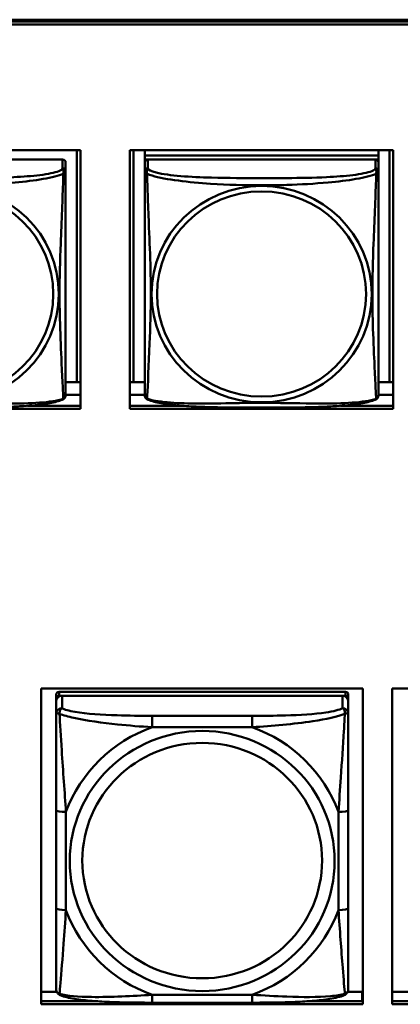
# Model space of a CAD drawing. Header units: inches. Extents: x 0.8 to 75.7, y -7.8 to 49.3.
# Tile 203 of 256: x 48.8 to 49.6, y 19.5 to 21.5. Entities that reach past the tile are written whole.
import ezdxf

# ---------------------------------------------------------------- set-up
doc = ezdxf.new("R2010")
doc.units = ezdxf.units.IN
doc.header["$MEASUREMENT"] = 0
doc.layers.add('Visible Edges(ROSSANSI)', color=7, linetype='Continuous', lineweight=50)
doc.layers.add('Visible Tangent Edges(ROSSANSI)', color=7, linetype='Continuous', lineweight=50)

msp = doc.modelspace()

# ---------------------------------------------------------------- linework, layer by layer
at = {"layer": 'Visible Edges(ROSSANSI)'}
for p, q in [((33.0242, 21.5222), (56.0803, 21.5222)), ((33.0242, 21.5184), (56.0803, 21.5184)), ((56.0803, 21.5184), (33.0242, 21.5184)), ((56.0803, 21.5123), (33.0242, 21.5123)), ((48.3883, 21.258), (48.9208, 21.258)), ((48.9134, 21.258), (48.9134, 20.7889)), ((48.9208, 21.258), (48.9208, 20.7353)), ((49.0209, 20.7353), (49.0209, 21.258)), ((49.0209, 21.258), (49.5533, 21.258)), ((49.0282, 20.7889), (49.0282, 21.258)), ((49.0509, 21.258), (49.0509, 21.2476)), ((49.5233, 21.2476), (49.0509, 21.2476)), ((49.0509, 21.2476), (49.0509, 21.2394)), ((49.0509, 21.2476), (49.5233, 21.2476)), ((49.0509, 21.2476), (49.0509, 21.2476)), ((49.5233, 21.258), (49.5233, 21.2476)), ((49.5233, 21.2476), (49.5233, 21.2394)), ((49.5233, 21.2476), (49.5233, 21.2476)), ((49.5459, 21.258), (49.5459, 20.7889)), ((49.5533, 21.258), (49.5533, 20.7353)), ((48.8848, 21.2394), (48.4242, 21.2394)), ((48.8908, 21.2159), (48.8908, 21.2336)), ((49.0509, 21.2337), (49.0509, 21.2394)), ((49.0509, 21.2394), (49.0567, 21.2394)), ((49.0509, 21.2336), (49.0509, 21.2159)), ((49.5174, 21.2394), (49.0568, 21.2394)), ((49.5175, 21.2394), (49.5233, 21.2394)), ((49.5233, 21.2394), (49.5233, 21.2336)), ((49.5233, 21.2159), (49.5233, 21.2336)), ((48.9134, 20.7889), (48.8908, 20.7889)), ((48.9134, 20.7889), (48.9208, 20.7892)), ((49.0282, 20.7889), (49.0209, 20.7892)), ((49.0509, 20.7889), (49.0282, 20.7889)), ((49.5459, 20.7889), (49.5233, 20.7889)), ((49.5459, 20.7889), (49.5533, 20.7892)), ((48.9208, 20.7632), (48.8908, 20.7632)), ((49.0509, 20.7632), (49.0209, 20.7632)), ((49.5533, 20.7632), (49.5233, 20.7632)), ((48.9208, 20.7353), (48.3883, 20.7353)), ((48.814, 20.7413), (48.9208, 20.7413)), ((49.0209, 20.7413), (49.1276, 20.7413)), ((49.5533, 20.7353), (49.0209, 20.7353)), ((49.4465, 20.7413), (49.5533, 20.7413)), ((48.8414, 19.531), (48.8414, 20.1697)), ((48.8414, 20.1697), (49.492, 20.1697)), ((48.8717, 20.1572), (48.8717, 20.149)), ((49.4564, 20.163), (48.8776, 20.163)), ((48.8776, 20.1548), (49.4564, 20.1548)), ((49.4505, 20.1548), (48.8835, 20.1548)), ((49.4623, 20.149), (49.4623, 20.1572)), ((49.492, 20.1697), (49.492, 19.531)), ((49.5514, 19.531), (49.5514, 20.1697)), ((49.5514, 20.1697), (50.202, 20.1697)), ((48.8717, 20.1432), (48.8717, 20.149)), ((48.8717, 20.1432), (48.8717, 20.1183)), ((49.4623, 20.149), (49.4623, 20.1432)), ((49.4623, 20.1183), (49.4623, 20.1432)), ((48.8717, 19.9238), (48.8717, 19.7252)), ((49.4623, 19.7252), (49.4623, 19.9238)), ((48.8414, 19.5559), (48.873, 19.5559)), ((49.461, 19.5559), (49.4902, 19.5559)), ((49.4902, 19.5559), (49.4902, 19.5371)), ((49.5514, 19.5559), (49.583, 19.5559)), ((48.8414, 19.5371), (48.9557, 19.5371)), ((49.2682, 19.5343), (49.0659, 19.5343)), ((49.3784, 19.5371), (49.492, 19.5371)), ((49.492, 19.548), (49.4902, 19.548)), ((49.5514, 19.5371), (49.6657, 19.5371)), ((49.492, 19.531), (48.8414, 19.531)), ((50.202, 19.531), (49.5514, 19.531))]:
    msp.add_line(p, q, dxfattribs=at)
for centre, start, end in [((48.877, 20.763), 350.8504, 360), ((49.0646, 20.763), 180, 189.1496), ((49.5095, 20.763), 350.8504, 360)]:
    msp.add_arc(centre, 0.0138, start, end, dxfattribs=at)
for centre, major_axis, start_param, end_param in [((48.8848, 21.2336), (0.00591, 0), 0, 1.570796), ((49.0568, 21.2336), (-0.00591, 0), 4.712389, 6.283185), ((49.5174, 21.2336), (0.00591, 0), 0, 1.570796), ((48.8776, 20.1572), (-0.00591, 0), 4.712389, 6.283185), ((48.8835, 20.1432), (-0.0118, 0), 4.712389, 6.283185), ((48.8776, 20.149), (-0.00591, 0), 4.712389, 6.283185), ((49.4505, 20.1432), (0.0118, 0), 0, 1.570796), ((49.4564, 20.1572), (0.00591, 0), 0, 1.570796), ((49.4564, 20.149), (0.00591, 0), 0, 1.570796)]:
    msp.add_ellipse(centre, major_axis=major_axis, ratio=0.981793, start_param=start_param, end_param=end_param, dxfattribs=at)
for points, knots in [([(48.8908, 20.763), (48.8908, 20.763), (48.8908, 20.7638), (48.8908, 20.7655), (48.8908, 20.7702), (48.8908, 20.7811), (48.8908, 20.7949), (48.8908, 20.8088), (48.8908, 20.8253), (48.8908, 20.8427), (48.8908, 20.8674), (48.8908, 20.8938), (48.8908, 20.9202), (48.8908, 20.9366), (48.8908, 20.9532), (48.8908, 20.9698), (48.8908, 21.0031), (48.8908, 21.0364), (48.8908, 21.0703), (48.8908, 21.1126), (48.8908, 21.1585), (48.8908, 21.19), (48.8908, 21.2025), (48.8908, 21.2118), (48.8908, 21.2159)], [0.352862, 0.352862, 0.352862, 0.352862, 0.404774, 0.404774, 0.404774, 0.550532, 0.550532, 0.550532, 0.69629, 0.69629, 0.69629, 0.902598, 0.902598, 0.902598, 1.03154, 1.03154, 1.03154, 1.289425, 1.289425, 1.289425, 1.610774, 1.610774, 1.610774, 1.73735, 1.73735, 1.73735, 1.73735]), ([(49.0509, 21.2159), (49.0509, 21.2134), (49.0509, 21.2087), (49.0509, 21.2026), (49.0509, 21.1914), (49.0509, 21.175), (49.0509, 21.1571), (49.0509, 21.1393), (49.0509, 21.1201), (49.0509, 21.1009), (49.0509, 21.0738), (49.0509, 21.0466), (49.0509, 21.0198), (49.0509, 21.0031), (49.0509, 20.9865), (49.0509, 20.9698), (49.0509, 20.9366), (49.0509, 20.9034), (49.0509, 20.8712), (49.0509, 20.831), (49.0509, 20.7906), (49.0509, 20.772), (49.0509, 20.7662), (49.0509, 20.763), (49.0509, 20.763)], [0.325731, 0.325731, 0.325731, 0.325731, 0.404774, 0.404774, 0.404774, 0.550532, 0.550532, 0.550532, 0.69629, 0.69629, 0.69629, 0.902598, 0.902598, 0.902598, 1.03154, 1.03154, 1.03154, 1.289425, 1.289425, 1.289425, 1.610774, 1.610774, 1.610774, 1.710218, 1.710218, 1.710218, 1.710218]), ([(49.5233, 20.763), (49.5233, 20.763), (49.5233, 20.7638), (49.5233, 20.7655), (49.5233, 20.7702), (49.5233, 20.7811), (49.5233, 20.7949), (49.5233, 20.8088), (49.5233, 20.8253), (49.5233, 20.8427), (49.5233, 20.8674), (49.5233, 20.8938), (49.5233, 20.9202), (49.5233, 20.9366), (49.5233, 20.9532), (49.5233, 20.9698), (49.5233, 21.0031), (49.5233, 21.0364), (49.5233, 21.0703), (49.5233, 21.1126), (49.5233, 21.1585), (49.5233, 21.19), (49.5233, 21.2025), (49.5233, 21.2118), (49.5233, 21.2159)], [0.352862, 0.352862, 0.352862, 0.352862, 0.404774, 0.404774, 0.404774, 0.550532, 0.550532, 0.550532, 0.69629, 0.69629, 0.69629, 0.902598, 0.902598, 0.902598, 1.03154, 1.03154, 1.03154, 1.289425, 1.289425, 1.289425, 1.610774, 1.610774, 1.610774, 1.73735, 1.73735, 1.73735, 1.73735]), ([(48.8866, 20.7549), (48.8832, 20.7531), (48.8797, 20.7518), (48.8717, 20.7494), (48.8672, 20.7483), (48.8577, 20.7464), (48.8527, 20.7456), (48.8416, 20.744), (48.8354, 20.7433), (48.8215, 20.7419), (48.8137, 20.7413), (48.7959, 20.7401), (48.7857, 20.7396), (48.7608, 20.7386), (48.746, 20.7383), (48.7144, 20.7378), (48.6973, 20.7378), (48.6633, 20.7377), (48.6464, 20.7377), (48.6124, 20.7378), (48.5953, 20.7378), (48.5613, 20.7383), (48.5442, 20.7387), (48.5139, 20.74), (48.5008, 20.7408), (48.4798, 20.7426), (48.4718, 20.7435), (48.4582, 20.7453), (48.4524, 20.7462), (48.4424, 20.7482), (48.438, 20.7493), (48.4297, 20.7517), (48.426, 20.753), (48.4225, 20.7549)], [-1.678204, -1.678204, -1.678204, -1.678204, -1.629815, -1.629815, -1.580861, -1.580861, -1.532583, -1.532583, -1.479316, -1.479316, -1.416961, -1.416961, -1.337799, -1.337799, -1.226353, -1.226353, -1.09702, -1.09702, -0.967687, -0.967687, -0.838354, -0.838354, -0.709022, -0.709022, -0.60577, -0.60577, -0.53827, -0.53827, -0.483941, -0.483941, -0.435529, -0.435529, -0.384876, -0.384876, -0.384876, -0.384876]), ([(48.8866, 20.7549), (48.8871, 20.7552), (48.8876, 20.7555), (48.8885, 20.7563), (48.8889, 20.7568), (48.8895, 20.7577), (48.8898, 20.7581), (48.8901, 20.759), (48.8903, 20.7594), (48.8905, 20.7601), (48.8905, 20.7604), (48.8906, 20.7608)], [0.02273771, 0.02273771, 0.02273771, 0.02273771, 0.02954865, 0.02954865, 0.03635958, 0.03635958, 0.04317052, 0.04317052, 0.04998146, 0.04998146, 0.0567924, 0.0567924, 0.0567924, 0.0567924]), ([(49.055, 20.7549), (49.0545, 20.7552), (49.054, 20.7555), (49.0531, 20.7563), (49.0527, 20.7568), (49.0521, 20.7577), (49.0518, 20.7581), (49.0515, 20.759), (49.0514, 20.7594), (49.0512, 20.7601), (49.0511, 20.7604), (49.051, 20.7608)], [0.02273771, 0.02273771, 0.02273771, 0.02273771, 0.02954865, 0.02954865, 0.03635958, 0.03635958, 0.04317052, 0.04317052, 0.04998146, 0.04998146, 0.0567924, 0.0567924, 0.0567924, 0.0567924]), ([(49.5191, 20.7549), (49.5157, 20.7531), (49.5122, 20.7518), (49.5042, 20.7494), (49.4998, 20.7483), (49.4903, 20.7464), (49.4853, 20.7456), (49.4741, 20.744), (49.4679, 20.7433), (49.454, 20.7419), (49.4463, 20.7413), (49.4285, 20.7401), (49.4182, 20.7396), (49.3933, 20.7386), (49.3786, 20.7383), (49.3469, 20.7378), (49.3299, 20.7378), (49.2959, 20.7377), (49.2789, 20.7377), (49.2449, 20.7378), (49.2279, 20.7378), (49.1939, 20.7383), (49.1767, 20.7387), (49.1465, 20.74), (49.1334, 20.7408), (49.1124, 20.7426), (49.1043, 20.7435), (49.0907, 20.7453), (49.085, 20.7462), (49.0749, 20.7482), (49.0705, 20.7493), (49.0623, 20.7517), (49.0586, 20.753), (49.055, 20.7549)], [-1.678204, -1.678204, -1.678204, -1.678204, -1.629815, -1.629815, -1.580861, -1.580861, -1.532583, -1.532583, -1.479316, -1.479316, -1.416961, -1.416961, -1.337799, -1.337799, -1.226353, -1.226353, -1.09702, -1.09702, -0.967687, -0.967687, -0.838354, -0.838354, -0.709022, -0.709022, -0.60577, -0.60577, -0.53827, -0.53827, -0.483941, -0.483941, -0.435529, -0.435529, -0.384876, -0.384876, -0.384876, -0.384876]), ([(49.5191, 20.7549), (49.5197, 20.7552), (49.5202, 20.7555), (49.5211, 20.7563), (49.5215, 20.7568), (49.5221, 20.7577), (49.5223, 20.7581), (49.5227, 20.759), (49.5228, 20.7594), (49.523, 20.7601), (49.5231, 20.7604), (49.5231, 20.7608)], [0.02273771, 0.02273771, 0.02273771, 0.02273771, 0.02954865, 0.02954865, 0.03635958, 0.03635958, 0.04317052, 0.04317052, 0.04998146, 0.04998146, 0.0567924, 0.0567924, 0.0567924, 0.0567924]), ([(48.8717, 20.1183), (48.8717, 20.1092), (48.8717, 20.0939), (48.8717, 20.0768), (48.8717, 20.0504), (48.8717, 20.0201), (48.8717, 19.9907), (48.8717, 19.9682), (48.8717, 19.9458), (48.8717, 19.9238)], [-0.7968224, -0.7968224, -0.7968224, -0.7968224, -0.6514613, -0.6514613, -0.6514613, -0.427691, -0.427691, -0.427691, -0.2569517, -0.2569517, -0.2569517, -0.2569517]), ([(49.4623, 19.9238), (49.4623, 19.9471), (49.4623, 19.9708), (49.4623, 19.9945), (49.4623, 20.0256), (49.4623, 20.0579), (49.4623, 20.0847), (49.4623, 20.0986), (49.4623, 20.1106), (49.4623, 20.1183)], [0.2569537, 0.2569537, 0.2569537, 0.2569537, 0.4371919, 0.4371919, 0.4371919, 0.6739428, 0.6739428, 0.6739428, 0.7963818, 0.7963818, 0.7963818, 0.7963818]), ([(48.8717, 19.7252), (48.8717, 19.702), (48.8717, 19.6786), (48.8717, 19.6564), (48.8717, 19.6273), (48.8717, 19.599), (48.8717, 19.5801), (48.8717, 19.5704), (48.8717, 19.5635), (48.8717, 19.5617)], [0.2569537, 0.2569537, 0.2569537, 0.2569537, 0.4371919, 0.4371919, 0.4371919, 0.6739428, 0.6739428, 0.6739428, 0.7963818, 0.7963818, 0.7963818, 0.7963818]), ([(49.4623, 19.5617), (49.4623, 19.5639), (49.4623, 19.5731), (49.4623, 19.5858), (49.4623, 19.6054), (49.4623, 19.6323), (49.4623, 19.66), (49.4623, 19.6811), (49.4623, 19.7032), (49.4623, 19.7252)], [-0.7968224, -0.7968224, -0.7968224, -0.7968224, -0.6514613, -0.6514613, -0.6514613, -0.427691, -0.427691, -0.427691, -0.2569517, -0.2569517, -0.2569517, -0.2569517]), ([(48.8798, 19.5494), (48.8787, 19.5498), (48.8776, 19.5505), (48.8757, 19.552), (48.8748, 19.553), (48.8734, 19.5549), (48.8729, 19.5559), (48.8722, 19.5578), (48.872, 19.5587), (48.8718, 19.5603), (48.8717, 19.561), (48.8717, 19.5617)], [0.02510739, 0.02510739, 0.02510739, 0.02510739, 0.03073999, 0.03073999, 0.03637259, 0.03637259, 0.0420052, 0.0420052, 0.0476378, 0.0476378, 0.0532704, 0.0532704, 0.0532704, 0.0532704]), ([(49.4542, 19.5494), (49.4553, 19.5498), (49.4564, 19.5505), (49.4584, 19.552), (49.4592, 19.553), (49.4606, 19.5549), (49.4611, 19.5559), (49.4618, 19.5578), (49.462, 19.5587), (49.4622, 19.5603), (49.4623, 19.561), (49.4623, 19.5617)], [0.02510739, 0.02510739, 0.02510739, 0.02510739, 0.03073999, 0.03073999, 0.03637259, 0.03637259, 0.0420052, 0.0420052, 0.0476378, 0.0476378, 0.0532704, 0.0532704, 0.0532704, 0.0532704]), ([(49.0659, 19.5343), (49.0523, 19.5343), (49.0387, 19.5343), (49.0114, 19.5347), (48.9978, 19.535), (48.9709, 19.5361), (48.9576, 19.5368), (48.932, 19.5389), (48.9198, 19.5403), (48.8977, 19.5439), (48.8882, 19.5459), (48.8798, 19.5494)], [0.2569517, 0.2569517, 0.2569517, 0.2569517, 0.3597049, 0.3597049, 0.4624581, 0.4624581, 0.5652112, 0.5652112, 0.6679644, 0.6679644, 0.7707176, 0.7707176, 0.7707176, 0.7707176]), ([(49.4542, 19.5494), (49.4458, 19.5459), (49.4363, 19.5439), (49.4143, 19.5403), (49.4021, 19.5389), (49.3764, 19.5368), (49.3631, 19.5361), (49.3363, 19.535), (49.3227, 19.5347), (49.2954, 19.5343), (49.2817, 19.5343), (49.2682, 19.5343)], [-0.7703505, -0.7703505, -0.7703505, -0.7703505, -0.6676711, -0.6676711, -0.5649918, -0.5649918, -0.4623124, -0.4623124, -0.3596331, -0.3596331, -0.2569537, -0.2569537, -0.2569537, -0.2569537])]:
    msp.add_open_spline(points, degree=3, knots=knots, dxfattribs=at)
at = {"layer": 'Visible Tangent Edges(ROSSANSI)'}
for p, q in [((48.8848, 21.2394), (48.8848, 21.2217)), ((49.0568, 21.2217), (49.0568, 21.2394)), ((49.5174, 21.2394), (49.5174, 21.2217)), ((48.8776, 20.1548), (48.8776, 20.163)), ((48.8835, 20.1299), (48.8835, 20.1548)), ((49.4505, 20.1548), (49.4505, 20.1299)), ((49.4564, 20.163), (49.4564, 20.1548)), ((49.0659, 20.1144), (49.0659, 20.0914)), ((49.2682, 20.1144), (49.0659, 20.1144)), ((49.2682, 20.1144), (49.2682, 20.0914)), ((49.0659, 20.0914), (49.2682, 20.0914)), ((48.8914, 19.7215), (48.8914, 19.9201)), ((49.4426, 19.9201), (49.4426, 19.7215)), ((49.2682, 19.5502), (49.0659, 19.5502)), ((49.0659, 19.5343), (49.0659, 19.5502)), ((49.2682, 19.5343), (49.2682, 19.5502))]:
    msp.add_line(p, q, dxfattribs=at)
for centre, major_axis, ratio, start_param, end_param in [((48.8848, 21.2159), (0.00591, 0), 0.981793, 0, 1.570796), ((49.0568, 21.2159), (-0.00591, 0), 0.981793, 4.712389, 6.283185), ((49.5174, 21.2159), (0.00591, 0), 0.981793, 0, 1.570796), ((48.8835, 20.1183), (-0.0118, 0), 0.981793, 4.712389, 6.283185), ((49.4505, 20.1183), (0.0118, 0), 0.981793, 0, 1.570796), ((49.167, 19.8208), (-0.2936, 0), 0.981793, 5.064156, 5.931419), ((49.167, 19.8208), (0.2936, 0), 0.981793, 0.351767, 1.21903), ((48.8914, 19.9238), (-0.0197, 0), 0.189952, 0, 1.570796), ((49.4426, 19.9238), (0.0197, 0), 0.189952, 4.712389, 6.283185), ((48.8914, 19.7252), (-0.0197, 0), 0.189952, 0, 1.570796), ((49.167, 19.8208), (-0.2936, 0), 0.981793, 0.351767, 1.21903), ((49.167, 19.8208), (0.2936, 0), 0.981793, 5.064156, 5.931419), ((49.4426, 19.7252), (0.0197, 0), 0.189952, 4.712389, 6.283185)]:
    msp.add_ellipse(centre, major_axis=major_axis, ratio=ratio, start_param=start_param, end_param=end_param, dxfattribs=at)
for centre, major_axis in [((48.6545, 20.9672), (-0.2227, 0)), ((48.6545, 20.9674), (-0.2113, 0)), ((49.2871, 20.9672), (-0.2227, 0)), ((49.2871, 20.9674), (-0.2113, 0)), ((49.167, 19.8208), (-0.2678, 0)), ((49.167, 19.8216), (-0.2424, 0))]:
    msp.add_ellipse(centre, major_axis=major_axis, ratio=0.981793, dxfattribs=at)
for points, knots in [([(48.4228, 21.2106), (48.4257, 21.2093), (48.4292, 21.2081), (48.4332, 21.2069), (48.4608, 21.1985), (48.5078, 21.1934), (48.5513, 21.1905), (48.5863, 21.1882), (48.6205, 21.1872), (48.6545, 21.1872), (48.6716, 21.1872), (48.6886, 21.1874), (48.7058, 21.188), (48.7333, 21.1888), (48.7614, 21.1904), (48.7891, 21.193), (48.8086, 21.1948), (48.828, 21.1971), (48.8453, 21.2), (48.8624, 21.203), (48.8774, 21.2066), (48.8862, 21.2106)], [-1.657319, -1.657319, -1.657319, -1.657319, -1.610774, -1.610774, -1.610774, -1.289425, -1.289425, -1.289425, -1.03154, -1.03154, -1.03154, -0.902598, -0.902598, -0.902598, -0.69629, -0.69629, -0.69629, -0.550532, -0.550532, -0.550532, -0.405761, -0.405761, -0.405761, -0.405761]), ([(48.8848, 21.2217), (48.8843, 21.2197), (48.8815, 21.2178), (48.8771, 21.216), (48.869, 21.2127), (48.8551, 21.21), (48.839, 21.2079), (48.8228, 21.2059), (48.8046, 21.2046), (48.786, 21.2038), (48.7596, 21.2025), (48.7324, 21.2021), (48.7053, 21.2019), (48.6884, 21.2018), (48.6715, 21.2018), (48.6545, 21.2018), (48.6207, 21.2018), (48.5868, 21.2018), (48.5531, 21.2027), (48.5111, 21.2038), (48.4672, 21.2065), (48.4416, 21.2129), (48.4316, 21.2155), (48.4252, 21.2186), (48.4242, 21.2217)], [0.325731, 0.325731, 0.325731, 0.325731, 0.404774, 0.404774, 0.404774, 0.550532, 0.550532, 0.550532, 0.69629, 0.69629, 0.69629, 0.902598, 0.902598, 0.902598, 1.03154, 1.03154, 1.03154, 1.289425, 1.289425, 1.289425, 1.610774, 1.610774, 1.610774, 1.73735, 1.73735, 1.73735, 1.73735]), ([(48.8862, 21.2106), (48.8861, 21.2067), (48.886, 21.2021), (48.8858, 21.1971), (48.8847, 21.1627), (48.8826, 21.1135), (48.8809, 21.0696), (48.8795, 21.0343), (48.8785, 21.0007), (48.8785, 20.9672), (48.8785, 20.9505), (48.8788, 20.9338), (48.8792, 20.9171), (48.8799, 20.8903), (48.881, 20.8631), (48.8822, 20.8374), (48.883, 20.8192), (48.8838, 20.8017), (48.8846, 20.7869), (48.8853, 20.7723), (48.8859, 20.7607), (48.8862, 20.7557)], [-1.657319, -1.657319, -1.657319, -1.657319, -1.610774, -1.610774, -1.610774, -1.289425, -1.289425, -1.289425, -1.03154, -1.03154, -1.03154, -0.902598, -0.902598, -0.902598, -0.69629, -0.69629, -0.69629, -0.550532, -0.550532, -0.550532, -0.405761, -0.405761, -0.405761, -0.405761]), ([(48.8848, 21.2217), (48.8849, 21.2213), (48.8851, 21.221), (48.8854, 21.2202), (48.8855, 21.2198), (48.8858, 21.2191), (48.8859, 21.2188), (48.8861, 21.2183), (48.8861, 21.2181), (48.8863, 21.2175), (48.8864, 21.217), (48.8866, 21.2157), (48.8866, 21.2148), (48.8865, 21.2128), (48.8864, 21.2118), (48.8862, 21.2106)], [-0.0844808, -0.0844808, -0.0844808, -0.0844808, -0.06943799, -0.06943799, -0.05587828, -0.05587828, -0.04740346, -0.04740346, -0.04210669, -0.04210669, -0.03151317, -0.03151317, -0.01456352, -0.01456352, 0.00026741, 0.00026741, 0.00026741, 0.00026741]), ([(48.8862, 21.2106), (48.887, 21.2112), (48.8876, 21.2117), (48.8888, 21.2127), (48.8892, 21.2131), (48.8898, 21.2136), (48.89, 21.2138), (48.8902, 21.2141), (48.8903, 21.2141), (48.8904, 21.2143), (48.8905, 21.2145), (48.8906, 21.2148), (48.8907, 21.215), (48.8907, 21.2154), (48.8908, 21.2156), (48.8908, 21.2159)], [-0.00026741, -0.00026741, -0.00026741, -0.00026741, 0.01456352, 0.01456352, 0.03151317, 0.03151317, 0.04210669, 0.04210669, 0.04740346, 0.04740346, 0.05587828, 0.05587828, 0.06943799, 0.06943799, 0.0844808, 0.0844808, 0.0844808, 0.0844808]), ([(49.0509, 21.2159), (49.0509, 21.2156), (49.0509, 21.2154), (49.0509, 21.215), (49.051, 21.2148), (49.0511, 21.2145), (49.0512, 21.2143), (49.0513, 21.2141), (49.0514, 21.2141), (49.0516, 21.2138), (49.0518, 21.2136), (49.0524, 21.2131), (49.0528, 21.2127), (49.054, 21.2117), (49.0546, 21.2112), (49.0554, 21.2106)], [-0.0844808, -0.0844808, -0.0844808, -0.0844808, -0.06943799, -0.06943799, -0.05587828, -0.05587828, -0.04740346, -0.04740346, -0.04210669, -0.04210669, -0.03151317, -0.03151317, -0.01456352, -0.01456352, 0.00026741, 0.00026741, 0.00026741, 0.00026741]), ([(49.0554, 21.2106), (49.0552, 21.2118), (49.0551, 21.2128), (49.055, 21.2148), (49.0551, 21.2157), (49.0552, 21.217), (49.0553, 21.2175), (49.0555, 21.2181), (49.0556, 21.2183), (49.0557, 21.2188), (49.0558, 21.2191), (49.0561, 21.2198), (49.0562, 21.2202), (49.0565, 21.221), (49.0567, 21.2213), (49.0568, 21.2217)], [-0.00026741, -0.00026741, -0.00026741, -0.00026741, 0.01456352, 0.01456352, 0.03151317, 0.03151317, 0.04210669, 0.04210669, 0.04740346, 0.04740346, 0.05587828, 0.05587828, 0.06943799, 0.06943799, 0.0844808, 0.0844808, 0.0844808, 0.0844808]), ([(49.0554, 20.7557), (49.0555, 20.7573), (49.0556, 20.7596), (49.0558, 20.7625), (49.0569, 20.7823), (49.059, 20.8255), (49.0607, 20.867), (49.0621, 20.9003), (49.0631, 20.9338), (49.0631, 20.9672), (49.0631, 20.984), (49.0629, 21.0007), (49.0624, 21.0177), (49.0618, 21.0449), (49.0606, 21.073), (49.0594, 21.1016), (49.0586, 21.1218), (49.0578, 21.1422), (49.057, 21.1615), (49.0563, 21.1806), (49.0557, 21.1983), (49.0554, 21.2106)], [-1.657319, -1.657319, -1.657319, -1.657319, -1.610774, -1.610774, -1.610774, -1.289425, -1.289425, -1.289425, -1.03154, -1.03154, -1.03154, -0.902598, -0.902598, -0.902598, -0.69629, -0.69629, -0.69629, -0.550532, -0.550532, -0.550532, -0.405761, -0.405761, -0.405761, -0.405761]), ([(49.0554, 21.2106), (49.0582, 21.2093), (49.0617, 21.2081), (49.0657, 21.2069), (49.0933, 21.1985), (49.1404, 21.1934), (49.1839, 21.1905), (49.2188, 21.1882), (49.253, 21.1872), (49.2871, 21.1872), (49.3041, 21.1872), (49.3212, 21.1874), (49.3383, 21.188), (49.3658, 21.1888), (49.394, 21.1904), (49.4216, 21.193), (49.4412, 21.1948), (49.4605, 21.1971), (49.4778, 21.2), (49.495, 21.203), (49.5099, 21.2066), (49.5188, 21.2106)], [-1.657319, -1.657319, -1.657319, -1.657319, -1.610774, -1.610774, -1.610774, -1.289425, -1.289425, -1.289425, -1.03154, -1.03154, -1.03154, -0.902598, -0.902598, -0.902598, -0.69629, -0.69629, -0.69629, -0.550532, -0.550532, -0.550532, -0.405761, -0.405761, -0.405761, -0.405761]), ([(49.5174, 21.2217), (49.5168, 21.2197), (49.5141, 21.2178), (49.5097, 21.216), (49.5016, 21.2127), (49.4877, 21.21), (49.4715, 21.2079), (49.4554, 21.2059), (49.4372, 21.2046), (49.4186, 21.2038), (49.3922, 21.2025), (49.3649, 21.2021), (49.3378, 21.2019), (49.3209, 21.2018), (49.304, 21.2018), (49.2871, 21.2018), (49.2532, 21.2018), (49.2194, 21.2018), (49.1857, 21.2027), (49.1437, 21.2038), (49.0997, 21.2065), (49.0742, 21.2129), (49.0641, 21.2155), (49.0577, 21.2186), (49.0568, 21.2217)], [0.325731, 0.325731, 0.325731, 0.325731, 0.404774, 0.404774, 0.404774, 0.550532, 0.550532, 0.550532, 0.69629, 0.69629, 0.69629, 0.902598, 0.902598, 0.902598, 1.03154, 1.03154, 1.03154, 1.289425, 1.289425, 1.289425, 1.610774, 1.610774, 1.610774, 1.73735, 1.73735, 1.73735, 1.73735]), ([(49.5188, 21.2106), (49.5187, 21.2067), (49.5185, 21.2021), (49.5184, 21.1971), (49.5173, 21.1627), (49.5151, 21.1135), (49.5134, 21.0696), (49.5121, 21.0343), (49.5111, 21.0007), (49.5111, 20.9672), (49.5111, 20.9505), (49.5113, 20.9338), (49.5117, 20.9171), (49.5124, 20.8903), (49.5135, 20.8631), (49.5147, 20.8374), (49.5156, 20.8192), (49.5164, 20.8017), (49.5171, 20.7869), (49.5178, 20.7723), (49.5184, 20.7607), (49.5188, 20.7557)], [-1.657319, -1.657319, -1.657319, -1.657319, -1.610774, -1.610774, -1.610774, -1.289425, -1.289425, -1.289425, -1.03154, -1.03154, -1.03154, -0.902598, -0.902598, -0.902598, -0.69629, -0.69629, -0.69629, -0.550532, -0.550532, -0.550532, -0.405761, -0.405761, -0.405761, -0.405761]), ([(49.5174, 21.2217), (49.5175, 21.2213), (49.5176, 21.221), (49.5179, 21.2202), (49.5181, 21.2198), (49.5184, 21.2191), (49.5185, 21.2188), (49.5186, 21.2183), (49.5187, 21.2181), (49.5188, 21.2175), (49.5189, 21.217), (49.5191, 21.2157), (49.5192, 21.2148), (49.5191, 21.2128), (49.519, 21.2118), (49.5188, 21.2106)], [-0.0844808, -0.0844808, -0.0844808, -0.0844808, -0.06943799, -0.06943799, -0.05587828, -0.05587828, -0.04740346, -0.04740346, -0.04210669, -0.04210669, -0.03151317, -0.03151317, -0.01456352, -0.01456352, 0.00026741, 0.00026741, 0.00026741, 0.00026741]), ([(49.5188, 21.2106), (49.5195, 21.2112), (49.5202, 21.2117), (49.5213, 21.2127), (49.5218, 21.2131), (49.5224, 21.2136), (49.5226, 21.2138), (49.5228, 21.2141), (49.5228, 21.2141), (49.523, 21.2143), (49.5231, 21.2145), (49.5232, 21.2148), (49.5232, 21.215), (49.5233, 21.2154), (49.5233, 21.2156), (49.5233, 21.2159)], [-0.00026741, -0.00026741, -0.00026741, -0.00026741, 0.01456352, 0.01456352, 0.03151317, 0.03151317, 0.04210669, 0.04210669, 0.04740346, 0.04740346, 0.05587828, 0.05587828, 0.06943799, 0.06943799, 0.0844808, 0.0844808, 0.0844808, 0.0844808]), ([(48.8862, 20.7557), (48.8834, 20.7546), (48.8799, 20.7536), (48.8759, 20.7527), (48.8483, 20.7465), (48.8012, 20.7456), (48.7577, 20.746), (48.7228, 20.7464), (48.6886, 20.7473), (48.6545, 20.7473), (48.6375, 20.7473), (48.6204, 20.7471), (48.6033, 20.7469), (48.5758, 20.7464), (48.5476, 20.7457), (48.52, 20.746), (48.5004, 20.7462), (48.4811, 20.7468), (48.4638, 20.7484), (48.4466, 20.7499), (48.4317, 20.7524), (48.4228, 20.7557)], [-1.657319, -1.657319, -1.657319, -1.657319, -1.610774, -1.610774, -1.610774, -1.289425, -1.289425, -1.289425, -1.03154, -1.03154, -1.03154, -0.902598, -0.902598, -0.902598, -0.69629, -0.69629, -0.69629, -0.550532, -0.550532, -0.550532, -0.405761, -0.405761, -0.405761, -0.405761]), ([(48.8906, 20.7608), (48.8906, 20.7607), (48.8906, 20.7607), (48.8905, 20.7603), (48.8904, 20.76), (48.8903, 20.7595), (48.8902, 20.7593), (48.89, 20.7587), (48.8898, 20.7584), (48.8892, 20.7575), (48.8888, 20.757), (48.8876, 20.7562), (48.887, 20.7559), (48.8862, 20.7557)], [-0.0567924, -0.0567924, -0.0567924, -0.0567924, -0.05587828, -0.05587828, -0.04740346, -0.04740346, -0.04210669, -0.04210669, -0.03151317, -0.03151317, -0.01456352, -0.01456352, 0.00026741, 0.00026741, 0.00026741, 0.00026741]), ([(48.8862, 20.7557), (48.8864, 20.7553), (48.8865, 20.7551), (48.8866, 20.7549), (48.8866, 20.7549), (48.8866, 20.7549)], [-0.00026741, -0.00026741, -0.00026741, -0.00026741, 0.01456352, 0.01456352, 0.02273771, 0.02273771, 0.02273771, 0.02273771]), ([(49.0554, 20.7557), (49.0546, 20.7559), (49.054, 20.7562), (49.0528, 20.757), (49.0524, 20.7575), (49.0518, 20.7584), (49.0516, 20.7587), (49.0514, 20.7593), (49.0513, 20.7595), (49.0512, 20.76), (49.0511, 20.7603), (49.051, 20.7607), (49.051, 20.7607), (49.051, 20.7608)], [-0.00026741, -0.00026741, -0.00026741, -0.00026741, 0.01456352, 0.01456352, 0.03151317, 0.03151317, 0.04210669, 0.04210669, 0.04740346, 0.04740346, 0.05587828, 0.05587828, 0.0567924, 0.0567924, 0.0567924, 0.0567924]), ([(49.055, 20.7549), (49.055, 20.7549), (49.055, 20.7549), (49.0551, 20.7551), (49.0552, 20.7553), (49.0554, 20.7557)], [-0.02273771, -0.02273771, -0.02273771, -0.02273771, -0.01456352, -0.01456352, 0.00026741, 0.00026741, 0.00026741, 0.00026741]), ([(49.5188, 20.7557), (49.5159, 20.7546), (49.5124, 20.7536), (49.5084, 20.7527), (49.4808, 20.7465), (49.4338, 20.7456), (49.3903, 20.746), (49.3553, 20.7464), (49.3212, 20.7473), (49.2871, 20.7473), (49.27, 20.7473), (49.253, 20.7471), (49.2358, 20.7469), (49.2083, 20.7464), (49.1802, 20.7457), (49.1525, 20.746), (49.133, 20.7462), (49.1136, 20.7468), (49.0963, 20.7484), (49.0792, 20.7499), (49.0642, 20.7524), (49.0554, 20.7557)], [-1.657319, -1.657319, -1.657319, -1.657319, -1.610774, -1.610774, -1.610774, -1.289425, -1.289425, -1.289425, -1.03154, -1.03154, -1.03154, -0.902598, -0.902598, -0.902598, -0.69629, -0.69629, -0.69629, -0.550532, -0.550532, -0.550532, -0.405761, -0.405761, -0.405761, -0.405761]), ([(49.5231, 20.7608), (49.5231, 20.7607), (49.5231, 20.7607), (49.5231, 20.7603), (49.523, 20.76), (49.5228, 20.7595), (49.5228, 20.7593), (49.5226, 20.7587), (49.5224, 20.7584), (49.5218, 20.7575), (49.5213, 20.757), (49.5202, 20.7562), (49.5195, 20.7559), (49.5188, 20.7557)], [-0.0567924, -0.0567924, -0.0567924, -0.0567924, -0.05587828, -0.05587828, -0.04740346, -0.04740346, -0.04210669, -0.04210669, -0.03151317, -0.03151317, -0.01456352, -0.01456352, 0.00026741, 0.00026741, 0.00026741, 0.00026741]), ([(49.5188, 20.7557), (49.519, 20.7553), (49.5191, 20.7551), (49.5191, 20.7549), (49.5191, 20.7549), (49.5191, 20.7549)], [-0.00026741, -0.00026741, -0.00026741, -0.00026741, 0.01456352, 0.01456352, 0.02273771, 0.02273771, 0.02273771, 0.02273771]), ([(48.8717, 20.1183), (48.8717, 20.1186), (48.8718, 20.1188), (48.8721, 20.1191), (48.8722, 20.1193), (48.8726, 20.1194), (48.8728, 20.1195), (48.8731, 20.1195), (48.8732, 20.1195), (48.8736, 20.1195), (48.874, 20.1195), (48.8749, 20.1194), (48.8755, 20.1193), (48.877, 20.1189), (48.8777, 20.1187), (48.8786, 20.1184)], [-0.0532704, -0.0532704, -0.0532704, -0.0532704, -0.04377373, -0.04377373, -0.03521335, -0.03521335, -0.02986312, -0.02986312, -0.02651922, -0.02651922, -0.01983142, -0.01983142, -0.00913095, -0.00913095, 0.00023197, 0.00023197, 0.00023197, 0.00023197]), ([(48.8786, 20.1184), (48.8786, 20.1195), (48.8786, 20.1205), (48.8789, 20.1225), (48.8791, 20.1235), (48.8795, 20.125), (48.8797, 20.1255), (48.88, 20.1262), (48.8801, 20.1264), (48.8804, 20.127), (48.8807, 20.1273), (48.8812, 20.1281), (48.8816, 20.1285), (48.8825, 20.1293), (48.883, 20.1296), (48.8835, 20.1299)], [-0.00023197, -0.00023197, -0.00023197, -0.00023197, 0.00913095, 0.00913095, 0.01983142, 0.01983142, 0.02651922, 0.02651922, 0.02986312, 0.02986312, 0.03521335, 0.03521335, 0.04377373, 0.04377373, 0.0532704, 0.0532704, 0.0532704, 0.0532704]), ([(48.8786, 20.1184), (48.8862, 20.1155), (48.8963, 20.1126), (48.9333, 20.1044), (48.965, 20.1001), (49.0193, 20.0946), (49.0425, 20.0927), (49.0659, 20.0914)], [-0.7478145, -0.7478145, -0.7478145, -0.7478145, -0.6493253, -0.6493253, -0.427691, -0.427691, -0.2569537, -0.2569537, -0.2569537, -0.2569537]), ([(48.8914, 19.9201), (48.889, 19.9598), (48.8857, 20.002), (48.8811, 20.0719), (48.8795, 20.0994), (48.8786, 20.1184)], [0.2569517, 0.2569517, 0.2569517, 0.2569517, 0.5559983, 0.5559983, 0.7482818, 0.7482818, 0.7482818, 0.7482818]), ([(49.0659, 20.1144), (49.0422, 20.1144), (49.0182, 20.1146), (48.9949, 20.1154), (48.9642, 20.1163), (48.9333, 20.1183), (48.91, 20.1223), (48.898, 20.1244), (48.8884, 20.127), (48.8835, 20.1299)], [0.2569537, 0.2569537, 0.2569537, 0.2569537, 0.4371919, 0.4371919, 0.4371919, 0.6739428, 0.6739428, 0.6739428, 0.7963818, 0.7963818, 0.7963818, 0.7963818]), ([(49.4505, 20.1299), (49.4447, 20.1264), (49.4323, 20.1234), (49.417, 20.1212), (49.3936, 20.1178), (49.3645, 20.1161), (49.3354, 20.1152), (49.3132, 20.1146), (49.2906, 20.1144), (49.2682, 20.1144)], [-0.7968224, -0.7968224, -0.7968224, -0.7968224, -0.6514613, -0.6514613, -0.6514613, -0.427691, -0.427691, -0.427691, -0.2569517, -0.2569517, -0.2569517, -0.2569517]), ([(49.2682, 20.0914), (49.3086, 20.0937), (49.351, 20.0975), (49.4167, 20.1075), (49.4411, 20.1126), (49.4554, 20.1184)], [0.2569517, 0.2569517, 0.2569517, 0.2569517, 0.5559983, 0.5559983, 0.7482818, 0.7482818, 0.7482818, 0.7482818]), ([(49.4554, 20.1184), (49.4549, 20.1084), (49.4543, 20.0963), (49.4518, 20.0542), (49.4495, 20.0211), (49.4456, 19.966), (49.444, 19.943), (49.4426, 19.9201)], [-0.7478145, -0.7478145, -0.7478145, -0.7478145, -0.6493253, -0.6493253, -0.427691, -0.427691, -0.2569537, -0.2569537, -0.2569537, -0.2569537]), ([(49.4505, 20.1299), (49.451, 20.1296), (49.4515, 20.1293), (49.4524, 20.1285), (49.4528, 20.1281), (49.4534, 20.1273), (49.4536, 20.127), (49.4539, 20.1264), (49.454, 20.1262), (49.4543, 20.1255), (49.4545, 20.125), (49.455, 20.1235), (49.4552, 20.1225), (49.4554, 20.1205), (49.4555, 20.1195), (49.4554, 20.1184)], [-0.0532704, -0.0532704, -0.0532704, -0.0532704, -0.04377373, -0.04377373, -0.03521335, -0.03521335, -0.02986312, -0.02986312, -0.02651922, -0.02651922, -0.01983142, -0.01983142, -0.00913095, -0.00913095, 0.00023197, 0.00023197, 0.00023197, 0.00023197]), ([(49.4554, 20.1184), (49.4563, 20.1187), (49.457, 20.1189), (49.4585, 20.1193), (49.4591, 20.1194), (49.4601, 20.1195), (49.4604, 20.1195), (49.4608, 20.1195), (49.4609, 20.1195), (49.4612, 20.1195), (49.4614, 20.1194), (49.4618, 20.1193), (49.462, 20.1191), (49.4622, 20.1188), (49.4623, 20.1186), (49.4623, 20.1183)], [-0.00023197, -0.00023197, -0.00023197, -0.00023197, 0.00913095, 0.00913095, 0.01983142, 0.01983142, 0.02651922, 0.02651922, 0.02986312, 0.02986312, 0.03521335, 0.03521335, 0.04377373, 0.04377373, 0.0532704, 0.0532704, 0.0532704, 0.0532704]), ([(48.8786, 19.5521), (48.8791, 19.5571), (48.8797, 19.5647), (48.8822, 19.5953), (48.8845, 19.6244), (48.8884, 19.6759), (48.89, 19.6985), (48.8914, 19.7215)], [-0.7478145, -0.7478145, -0.7478145, -0.7478145, -0.6493253, -0.6493253, -0.427691, -0.427691, -0.2569537, -0.2569537, -0.2569537, -0.2569537]), ([(49.4426, 19.7215), (49.445, 19.6817), (49.4483, 19.6407), (49.4529, 19.5817), (49.4545, 19.5613), (49.4554, 19.5521)], [0.2569517, 0.2569517, 0.2569517, 0.2569517, 0.5559983, 0.5559983, 0.7482818, 0.7482818, 0.7482818, 0.7482818]), ([(48.8786, 19.5521), (48.8777, 19.5523), (48.877, 19.5526), (48.8755, 19.5535), (48.8749, 19.554), (48.874, 19.555), (48.8736, 19.5554), (48.8732, 19.556), (48.8731, 19.5562), (48.8728, 19.5568), (48.8726, 19.5571), (48.8722, 19.5581), (48.8721, 19.5587), (48.8718, 19.5601), (48.8717, 19.5609), (48.8717, 19.5617)], [-0.00023197, -0.00023197, -0.00023197, -0.00023197, 0.00913095, 0.00913095, 0.01983142, 0.01983142, 0.02651922, 0.02651922, 0.02986312, 0.02986312, 0.03521335, 0.03521335, 0.04377373, 0.04377373, 0.0532704, 0.0532704, 0.0532704, 0.0532704]), ([(49.4623, 19.5617), (49.4623, 19.5609), (49.4622, 19.5601), (49.462, 19.5587), (49.4618, 19.5581), (49.4614, 19.5571), (49.4612, 19.5568), (49.4609, 19.5562), (49.4608, 19.556), (49.4604, 19.5554), (49.4601, 19.555), (49.4591, 19.554), (49.4585, 19.5535), (49.457, 19.5526), (49.4563, 19.5523), (49.4554, 19.5521)], [-0.0532704, -0.0532704, -0.0532704, -0.0532704, -0.04377373, -0.04377373, -0.03521335, -0.03521335, -0.02986312, -0.02986312, -0.02651922, -0.02651922, -0.01983142, -0.01983142, -0.00913095, -0.00913095, 0.00023197, 0.00023197, 0.00023197, 0.00023197]), ([(48.8798, 19.5494), (48.8796, 19.5495), (48.8795, 19.5496), (48.8791, 19.5499), (48.8789, 19.5502), (48.8786, 19.551), (48.8786, 19.5515), (48.8786, 19.5521)], [-0.02510739, -0.02510739, -0.02510739, -0.02510739, -0.01983142, -0.01983142, -0.00913095, -0.00913095, 0.00023197, 0.00023197, 0.00023197, 0.00023197]), ([(49.0659, 19.5502), (49.0254, 19.5478), (48.983, 19.5452), (48.9174, 19.5462), (48.8929, 19.5481), (48.8786, 19.5521)], [0.2569517, 0.2569517, 0.2569517, 0.2569517, 0.5559983, 0.5559983, 0.7482818, 0.7482818, 0.7482818, 0.7482818]), ([(49.4554, 19.5521), (49.4478, 19.5501), (49.4378, 19.5485), (49.4007, 19.5452), (49.369, 19.5454), (49.3148, 19.5474), (49.2915, 19.5488), (49.2682, 19.5502)], [-0.7478145, -0.7478145, -0.7478145, -0.7478145, -0.6493253, -0.6493253, -0.427691, -0.427691, -0.2569537, -0.2569537, -0.2569537, -0.2569537]), ([(49.4554, 19.5521), (49.4555, 19.5515), (49.4554, 19.551), (49.4552, 19.5502), (49.455, 19.5499), (49.4546, 19.5496), (49.4544, 19.5495), (49.4542, 19.5494)], [-0.00023197, -0.00023197, -0.00023197, -0.00023197, 0.00913095, 0.00913095, 0.01983142, 0.01983142, 0.02510739, 0.02510739, 0.02510739, 0.02510739])]:
    msp.add_open_spline(points, degree=3, knots=knots, dxfattribs=at)

doc.saveas('drawing.dxf')
